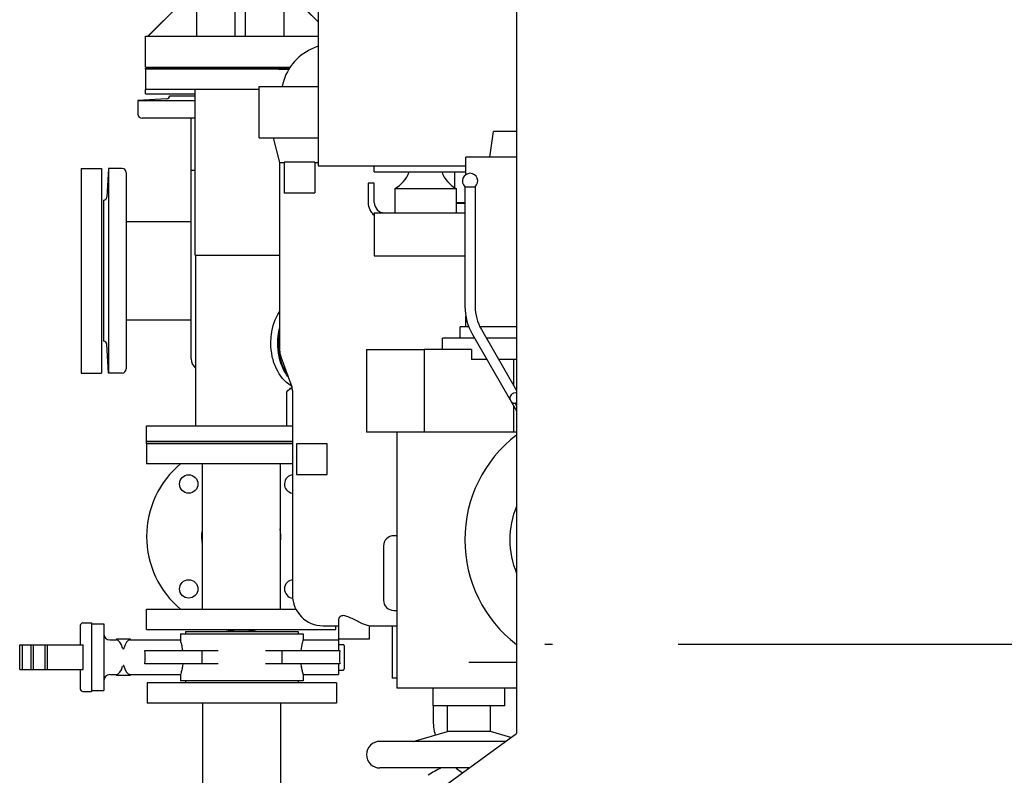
# Model space of a CAD drawing. Header units: millimetres. Extents: x 0 to 1189, y 0 to 841.
# Tile 60 of 135: x 150 to 188, y 475 to 504. Entities that reach past the tile are written whole.
import ezdxf

# ---------------------------------------------------------------- set-up
doc = ezdxf.new("R2010")
doc.units = ezdxf.units.MM
doc.header["$LTSCALE"] = 65.395
doc.linetypes.add('CENTER', pattern=[0.6, 0.375, -0.075, 0.075, -0.075])
for name, color, linetype in [('0006_725700_27_SIMPLE1_X_PBL1627', 7, 'CONTINUOUS'), ('1007_885011_97_PBL1647', 7, 'CONTINUOUS'), ('1007_885011_97_PBL1716', 7, 'CONTINUOUS'), ('25007_040000_TLKGS_KS_V_ABL1671', 7, 'CONTINUOUS'), ('25007_041000_TLKGS_KS_V_ABL1672', 7, 'CONTINUOUS'), ('25007_060000_TLKGS_KGS_V_ABL1624', 7, 'CONTINUOUS'), ('25007_061000_TLKGS_KGS_V_ABL1660', 7, 'CONTINUOUS'), ('25007_062000_TLKGS_KGS_TL_V_ABL1625', 7, 'CONTINUOUS'), ('25007_153200_33_ABL1646', 7, 'CONTINUOUS'), ('25007_153200_33_T3_PBL2922', 7, 'CONTINUOUS'), ('25007_153200_33_T4_PBL1651', 7, 'CONTINUOUS'), ('25007_153202_26_ABL1633', 7, 'CONTINUOUS'), ('25007_153202_26_T1_PBL1655', 7, 'CONTINUOUS'), ('25007_153202_27_ABL1642', 7, 'CONTINUOUS'), ('25007_153202_48_ABL2870', 7, 'CONTINUOUS'), ('25007_733000_05_SIMPLE1_A_ABL1673', 7, 'CONTINUOUS'), ('25007_733000_05_SIMPLE1_T1_A_PBL1674', 7, 'CONTINUOUS'), ('25007_765000_05_SIMPLE1_T1_X_PBL1662', 7, 'CONTINUOUS'), ('25007_765000_05_SIMPLE1_X_ABL1661', 7, 'CONTINUOUS'), ('25007_833000_15_SIMPLE1_D_ABL1638', 7, 'CONTINUOUS'), ('25007_833000_15_SIMPLE1_T5_D_PBL1641', 7, 'CONTINUOUS'), ('25007_833000_15_SIMPLE1_T6_D_PBL1683', 7, 'CONTINUOUS'), ('25007_833000_15_SIMPLE1_T7_D_PBL1719', 7, 'CONTINUOUS'), ('25007_833000_15_SIMPLE1_T8_D_PBL1679', 7, 'CONTINUOUS'), ('25007_833000_15_SIMPLE1_T9_D_PBL1639', 7, 'CONTINUOUS'), ('25007_833200_01_SIMPLE1_T1_X_PBL1629', 7, 'CONTINUOUS'), ('25007_833200_01_SIMPLE1_T3_X_PBL1640', 7, 'CONTINUOUS'), ('25007_833200_01_SIMPLE1_X_ABL1626', 7, 'CONTINUOUS'), ('25007_884500_28_SIMPLE1_T1_X_PBL1680', 7, 'CONTINUOUS'), ('25007_884500_28_SIMPLE1_T3_X_PBL1677', 7, 'CONTINUOUS'), ('25007_884500_28_SIMPLE1_X_ABL1676', 7, 'CONTINUOUS'), ('25097_000000_IMO-2_SKL_PBL1690', 7, 'CONTINUOUS'), ('25097_000000_TLKGS_MARKETING_ABL1590', 7, 'CONTINUOUS'), ('6M25C_GENSET_GENERATOR_ABL1612', 7, 'CONTINUOUS'), ('6M25C_GENSET_GENERATOR_T1_PBL1613', 7, 'CONTINUOUS'), ('9M25C_GENSET_KPL_VERROHRUNG_ABL1595', 7, 'CONTINUOUS'), ('ARI_ZESA_DN80_PN16_EPDM_PBL1628', 7, 'CONTINUOUS'), ('B-04-30X25-76X1_5-N6000_PBL1649', 7, 'CONTINUOUS'), ('BOGEN-S-3D-45-88_9X3_2_PBL2923', 7, 'CONTINUOUS'), ('E1514-FF-DN65-PN16X2_PBL1645', 7, 'CONTINUOUS'), ('E1514-IBC_DN65PN40X2_PBL2869', 7, 'CONTINUOUS'), ('EN1092-1-01A-DN65_PN16-77_5_PBL1634', 7, 'CONTINUOUS'), ('EN1092-1-01A-DN65_PN16-77_5_PBL1643', 7, 'CONTINUOUS'), ('EN1092-1-01A-DN65_PN16-77_5_PBL1644', 7, 'CONTINUOUS'), ('EN1092-1-01A-DN65_PN16-77_5_PBL1648', 7, 'CONTINUOUS'), ('EN1092-1-01A-DN65_PN16-77_5_PBL2868', 7, 'CONTINUOUS'), ('EN1092-1-01A-DN65_PN16-77_5_PBL2871', 7, 'CONTINUOUS'), ('N4011-C1-90X61_PBL2867', 7, 'CONTINUOUS'), ('rechts_6_VBL1589', 7, 'CONTINUOUS'), ('T-STUECK-S-76_1X2_9-60_3X2_9_PBL1654', 7, 'CONTINUOUS'), ('T-STUECK-S-76_1X2_9-76_1X2_9_PBL1653', 7, 'CONTINUOUS'), ('T-STUECK-S-88_9X3_2-88_9X3_2_PBL1652', 7, 'CONTINUOUS')]:
    doc.layers.add(name, color=color, linetype=linetype)

# ---------------------------------------------------------------- blocks, each defined once
blk = doc.blocks.new('0006_725700_27_SIMPLE1_X_PBL1627', base_point=(154.913, 496.038))
at = {"layer": '0006_725700_27_SIMPLE1_X_PBL1627', "color": 7, "linetype": 'Continuous'}
for p, q in [((155.486, 501.332), (154.36, 501.273)), ((154.36, 501.273), (154.36, 500.738)), ((154.36, 501.273), (156.597, 501.273)), ((155.6, 501.456), (156.597, 501.456)), ((156.44, 501.456), (156.44, 501.458)), ((156.44, 501.458), (156.597, 501.458)), ((156.597, 500.578), (154.52, 500.578)), ((156.44, 491.178), (156.44, 500.578)), ((153.205, 498.618), (153.146, 497.492)), ((153.205, 498.618), (153.205, 490.618)), ((153.74, 498.618), (153.205, 498.618)), ((156.597, 498.538), (156.44, 498.538)), ((153.9, 498.458), (153.9, 490.778)), ((153.02, 497.379), (153.02, 491.858)), ((153.9, 496.538), (156.44, 496.538)), ((153.9, 492.698), (156.44, 492.698)), ((153.205, 490.618), (153.146, 491.745)), ((153.74, 490.618), (153.205, 490.618))]:
    blk.add_line(p, q, dxfattribs=at)
for centre, radius, start, end in [((155.48, 501.452), 0.12, 272.9998, 1.9429), ((154.52, 500.738), 0.16, 180, 270), ((153.74, 498.458), 0.16, 0, 90), ((153.026, 497.498), 0.12, 267.0746, 357), ((153.026, 491.738), 0.12, 3, 92.9254), ((156.92, 491.178), 0.48, 180, 230.6958), ((153.74, 490.778), 0.16, 270, 360)]:
    blk.add_arc(centre, radius, start, end, dxfattribs=at)
blk = doc.blocks.new('25007_833200_01_SIMPLE1_T1_X_PBL1629', base_point=(152.54, 494.6184))
at = {"layer": '25007_833200_01_SIMPLE1_T1_X_PBL1629', "color": 7, "linetype": 'Continuous'}
for p, q in [((152.14, 498.6184), (152.14, 490.6184)), ((152.14, 498.6184), (152.94, 498.6184)), ((152.94, 498.6184), (152.94, 490.6184)), ((152.14, 490.6184), (152.94, 490.6184))]:
    blk.add_line(p, q, dxfattribs=at)
blk = doc.blocks.new('25007_833200_01_SIMPLE1_T3_X_PBL1640', base_point=(157.476, 502.036))
at = {"layer": '25007_833200_01_SIMPLE1_T3_X_PBL1640', "color": 7, "linetype": 'Continuous'}
for p, q in [((154.66, 502.5), (154.66, 502.536)), ((154.66, 502.536), (160.291, 502.536)), ((154.66, 501.536), (154.66, 501.7)), ((154.66, 501.536), (156.597, 501.536))]:
    blk.add_line(p, q, dxfattribs=at)
blk = doc.blocks.new('25007_833200_01_SIMPLE1_X_ABL1626', base_point=(156.216, 496.577))
at = {"layer": '0006_725700_27_SIMPLE1_X_PBL1627'}
blk.add_blockref('0006_725700_27_SIMPLE1_X_PBL1627', (154.913, 496.038), dxfattribs=at)
at = {"layer": '25007_833200_01_SIMPLE1_T1_X_PBL1629'}
blk.add_blockref('25007_833200_01_SIMPLE1_T1_X_PBL1629', (152.54, 494.618), dxfattribs=at)
at = {"layer": '25007_833200_01_SIMPLE1_T3_X_PBL1640'}
blk.add_blockref('25007_833200_01_SIMPLE1_T3_X_PBL1640', (157.476, 502.036), dxfattribs=at)
blk = doc.blocks.new('25007_833000_15_SIMPLE1_T9_D_PBL1639', base_point=(157.379, 502.1))
at = {"layer": '25007_833000_15_SIMPLE1_T9_D_PBL1639', "color": 7, "linetype": 'Continuous'}
for p, q in [((154.66, 502.5), (154.66, 501.7)), ((160.098, 502.5), (154.66, 502.5)), ((159.1, 501.7), (154.66, 501.7))]:
    blk.add_line(p, q, dxfattribs=at)
blk = doc.blocks.new('25007_833000_15_SIMPLE1_T5_D_PBL1641', base_point=(159.31, 512.676))
at = {"layer": '25007_833000_15_SIMPLE1_T5_D_PBL1641', "color": 7, "linetype": 'Continuous'}
for p, q in [((163.96, 522.2), (163.96, 522.772)), ((162.76, 522.2), (162.76, 522.226)), ((162.76, 519.16), (162.12, 519.8)), ((162.76, 518.86), (162.76, 519.8)), ((163.96, 518.86), (163.96, 519.8)), ((156.64, 519.336), (156.64, 514.989)), ((163.96, 519.462), (162.76, 519.462)), ((163.96, 518.86), (162.76, 518.86)), ((160.08, 517.7), (160.08, 505.66)), ((156.64, 514.989), (156.64, 509.62)), ((155.76, 509.62), (155.76, 508.34)), ((156.64, 509.62), (155.76, 509.62)), ((156.64, 508.34), (155.76, 508.34)), ((156.64, 508.34), (156.64, 506.82)), ((155.76, 506.82), (155.76, 505.54)), ((156.64, 506.82), (155.76, 506.82)), ((156, 505.54), (155.76, 505.54)), ((156, 505.02), (156, 505.572)), ((156.652, 505.572), (156, 505.572)), ((156.652, 505.572), (156.652, 503.78)), ((158.16, 503.78), (158.16, 505.672)), ((158.56, 503.78), (158.56, 505.672)), ((160.068, 505.672), (160.068, 503.78)), ((160.068, 505.672), (161.4, 504.34)), ((154.76, 503.78), (156, 505.02)), ((154.66, 502.58), (154.66, 503.78)), ((154.66, 503.78), (161.4, 503.78)), ((154.66, 502.58), (160.318, 502.58))]:
    blk.add_line(p, q, dxfattribs=at)
blk.add_ellipse((158.36, 507.373), major_axis=(1.72, 0), ratio=0.996169, start_param=-1.687339, end_param=-1.454254, dxfattribs=at)
for points, knots in [([(157.418, 521.664), (157.171, 521.329), (156.777, 520.583), (156.64, 519.749), (156.64, 519.336)], [0, 0, 0, 0, 0.501656, 1, 1, 1, 1]), ([(156.764, 508.98), (156.764, 509.132), (156.731, 509.351), (156.663, 509.559), (156.64, 509.62)], [0, 0, 0, 0, 0.698565, 1, 1, 1, 1]), ([(156.64, 508.34), (156.663, 508.401), (156.731, 508.609), (156.764, 508.828), (156.764, 508.98)], [0, 0, 0, 0, 0.301435, 1, 1, 1, 1]), ([(156.764, 506.18), (156.764, 506.332), (156.731, 506.551), (156.663, 506.759), (156.64, 506.82)], [0, 0, 0, 0, 0.698565, 1, 1, 1, 1]), ([(156.652, 505.572), (156.662, 505.602), (156.728, 505.798), (156.764, 506.006), (156.764, 506.18)], [0, 0, 0, 0, 0.155107, 1, 1, 1, 1])]:
    blk.add_open_spline(points, degree=3, knots=knots, dxfattribs=at)
blk = doc.blocks.new('25007_833000_15_SIMPLE1_T8_D_PBL1679', base_point=(159.356, 510.42))
at = {"layer": '25007_833000_15_SIMPLE1_T8_D_PBL1679', "color": 7, "linetype": 'Continuous'}
for p, q in [((161.66, 515.868), (162.76, 516.968)), ((162.76, 514.72), (162.76, 517.06)), ((163.602, 517.06), (162.76, 517.06)), ((163.436, 516.458), (162.76, 516.458)), ((163.96, 516.458), (163.733, 516.458)), ((163.96, 514.96), (163.96, 516.558)), ((161.672, 515.88), (161.16, 515.88)), ((161.66, 515.868), (162.76, 515.868)), ((161.4, 512.44), (161.16, 512.44)), ((160.08, 505.668), (161.4, 504.348)), ((154.752, 503.78), (156, 505.02))]:
    blk.add_line(p, q, dxfattribs=at)
blk.add_arc((161.158, 510.194), 5.686, 89.9759, 100.9391, dxfattribs=at)
blk.add_open_spline([(161.16, 512.44), (160.918, 512.44), (160.581, 512.39), (160.23, 512.229), (160.114, 512.145), (160.077, 512.108)], degree=3, knots=[0, 0, 0, 0, 0.629965, 0.863321, 1, 1, 1, 1], dxfattribs=at)
blk = doc.blocks.new('25007_833000_15_SIMPLE1_T6_D_PBL1683', base_point=(160.553, 521.347))
at = {"layer": '25007_833000_15_SIMPLE1_T6_D_PBL1683', "color": 7, "linetype": 'Continuous'}
for p, q in [((164.04, 523.74), (164.04, 523.117)), ((163.372, 522.328), (162.607, 522.2)), ((159.8, 521.73), (158.971, 521.591)), ((162.76, 518.953), (161.919, 519.8))]:
    blk.add_line(p, q, dxfattribs=at)
for centre, radius, start, end in [((163.24, 523.117), 0.8, 279.5104, 360), ((159.452, 523.352), 2.861, 213.4638, 221.0387)]:
    blk.add_arc(centre, radius, start, end, dxfattribs=at)
blk = doc.blocks.new('25007_833000_15_SIMPLE1_T7_D_PBL1719', base_point=(160.297, 525.38))
at = {"layer": '25007_833000_15_SIMPLE1_T7_D_PBL1719', "color": 7, "linetype": 'Continuous'}
for p, q in [((158.36, 526.74), (158.989, 526.74)), ((158.36, 523.74), (159.8, 523.74)), ((160.4, 523.74), (164.185, 523.74))]:
    blk.add_line(p, q, dxfattribs=at)
for radius, start, end in [(3.7, 121.8151, 292.468), (1.5, 90, 270), (3.7, 303.9184, 334.7607)]:
    blk.add_arc((158.36, 525.24), radius, start, end, dxfattribs=at)
blk = doc.blocks.new('25007_833000_15_SIMPLE1_D_ABL1638', base_point=(159.423, 515.32))
at = {"layer": '25007_833000_15_SIMPLE1_T5_D_PBL1641'}
blk.add_blockref('25007_833000_15_SIMPLE1_T5_D_PBL1641', (159.31, 512.676), dxfattribs=at)
at = {"layer": '25007_833000_15_SIMPLE1_T6_D_PBL1683'}
blk.add_blockref('25007_833000_15_SIMPLE1_T6_D_PBL1683', (160.553, 521.347), dxfattribs=at)
at = {"layer": '25007_833000_15_SIMPLE1_T7_D_PBL1719'}
blk.add_blockref('25007_833000_15_SIMPLE1_T7_D_PBL1719', (160.297, 525.38), dxfattribs=at)
at = {"layer": '25007_833000_15_SIMPLE1_T8_D_PBL1679'}
blk.add_blockref('25007_833000_15_SIMPLE1_T8_D_PBL1679', (159.356, 510.42), dxfattribs=at)
at = {"layer": '25007_833000_15_SIMPLE1_T9_D_PBL1639'}
blk.add_blockref('25007_833000_15_SIMPLE1_T9_D_PBL1639', (157.379, 502.1), dxfattribs=at)
blk = doc.blocks.new('25007_062000_TLKGS_KGS_TL_V_ABL1625', base_point=(180.12, 531.009))
at = {"layer": '25007_833000_15_SIMPLE1_D_ABL1638'}
blk.add_blockref('25007_833000_15_SIMPLE1_D_ABL1638', (159.423, 515.32), dxfattribs=at)
at = {"layer": '25007_833200_01_SIMPLE1_X_ABL1626'}
blk.add_blockref('25007_833200_01_SIMPLE1_X_ABL1626', (156.216, 496.577), dxfattribs=at)
blk = doc.blocks.new('25007_765000_05_SIMPLE1_T1_X_PBL1662', base_point=(163.122, 489.194))
at = {"layer": '25007_765000_05_SIMPLE1_T1_X_PBL1662', "color": 7, "linetype": 'Continuous'}
for p, q in [((159.1, 499.816), (159.1, 501.816)), ((159.1, 501.816), (161.4, 501.816)), ((159.1, 499.816), (161.4, 499.816)), ((159.64, 499.816), (159.9, 498.846)), ((159.9, 498.846), (159.9, 491.518)), ((159.9, 498.846), (160.08, 498.846)), ((160.08, 498.856), (160.08, 497.656)), ((161.273, 498.856), (160.08, 498.856)), ((161.277, 498.846), (161.273, 498.856)), ((161.277, 498.846), (161.277, 497.656)), ((161.277, 498.846), (161.4, 498.846)), ((166.74, 498.48), (166.74, 497.864)), ((160.08, 497.656), (161.277, 497.656)), ((166.8, 497.287), (167.144, 497.287)), ((166.8, 497.256), (167.144, 497.256)), ((159.948, 491.245), (160.371, 490.08)), ((160.4, 489.916), (160.4, 481.936)), ((160.56, 487.856), (160.56, 486.656)), ((161.76, 487.856), (160.56, 487.856)), ((161.76, 486.656), (161.76, 487.856)), ((160.56, 486.656), (161.76, 486.656)), ((164.5, 484.256), (164.36, 484.256)), ((163.96, 483.856), (163.96, 481.736)), ((164.36, 481.336), (164.5, 481.336)), ((162.2, 480.985), (162.2, 480.216)), ((161.6, 480.736), (162.2, 480.736)), ((163.385, 480.736), (164.5, 480.736)), ((163.4, 480.736), (163.4, 480.216)), ((164.3, 480.736), (164.3, 478.696)), ((163.4, 480.216), (162.2, 480.216)), ((164.5, 478.696), (164.3, 478.696)), ((165.9, 477.604), (165.9, 477.096))]:
    blk.add_line(p, q, dxfattribs=at)
for centre, radius, start, end in [((161.986, 501.447), 2.02, 114.0262, 169.4728), ((166.994, 490.213), 14.32, 113.0076, 114.0262), ((160.7, 491.518), 0.8, 180, 199.9645), ((159.92, 489.916), 0.48, 0, 19.9645), ((164.36, 483.856), 0.4, 90, 180), ((161.6, 481.936), 1.2, 180, 270), ((164.36, 481.736), 0.4, 180, 270), ((168.4, 477.096), 2.5, 180, 194.5785), ((168.4, 477.096), 2.5, 230.11, 237.2114)]:
    blk.add_arc(centre, radius, start, end, dxfattribs=at)
blk.add_open_spline([(163.385, 480.736), (163.353, 480.736), (163.267, 480.764), (163.12, 480.823), (162.936, 480.915), (162.739, 481.017), (162.547, 481.104), (162.372, 481.149), (162.23, 481.099), (162.2, 481.019), (162.2, 480.985)], degree=3, knots=[0, 0, 0, 0, 0.070924, 0.197649, 0.357301, 0.528822, 0.694395, 0.83035, 0.923916, 1, 1, 1, 1], dxfattribs=at)
blk = doc.blocks.new('25007_765000_05_SIMPLE1_X_ABL1661', base_point=(163.122, 489.194))
at = {"layer": '25007_765000_05_SIMPLE1_T1_X_PBL1662'}
blk.add_blockref('25007_765000_05_SIMPLE1_T1_X_PBL1662', (163.122, 489.194), dxfattribs=at)
blk = doc.blocks.new('25007_061000_TLKGS_KGS_V_ABL1660', base_point=(163.122, 489.194))
at = {"layer": '25007_765000_05_SIMPLE1_X_ABL1661'}
blk.add_blockref('25007_765000_05_SIMPLE1_X_ABL1661', (163.122, 489.194), dxfattribs=at)
blk = doc.blocks.new('25007_060000_TLKGS_KGS_V_ABL1624', base_point=(180.12, 531.009))
at = {"layer": '25007_061000_TLKGS_KGS_V_ABL1660'}
blk.add_blockref('25007_061000_TLKGS_KGS_V_ABL1660', (163.122, 489.194), dxfattribs=at)
at = {"layer": '25007_062000_TLKGS_KGS_TL_V_ABL1625'}
blk.add_blockref('25007_062000_TLKGS_KGS_TL_V_ABL1625', (180.12, 531.009), dxfattribs=at)
blk = doc.blocks.new('25007_733000_05_SIMPLE1_T1_A_PBL1674', base_point=(167.8, 487.62))
at = {"layer": '25007_733000_05_SIMPLE1_T1_A_PBL1674', "color": 7, "linetype": 'Continuous'}
for p, q in [((168.121, 499.06), (168.262, 500.06)), ((169.16, 500.06), (168.262, 500.06)), ((167.182, 498.374), (167.182, 499.06)), ((169.16, 499.06), (167.182, 499.06)), ((167.144, 497.9), (167.144, 493.22)), ((167.144, 497.9), (167.544, 497.9)), ((167.544, 497.9), (167.544, 493.22)), ((167.182, 492.42), (167.182, 492.844)), ((166.962, 491.98), (166.962, 492.42)), ((167.301, 492.42), (166.962, 492.42)), ((169.16, 492.42), (167.738, 492.42)), ((166.262, 491.54), (166.262, 491.98)), ((167.52, 491.98), (166.262, 491.98)), ((167.439, 492.12), (169.16, 489.139)), ((167.785, 492.32), (169.16, 489.939)), ((169.16, 491.98), (167.981, 491.98)), ((163.3, 491.54), (163.3, 488.3)), ((163.3, 491.54), (165.556, 491.54)), ((165.556, 491.54), (165.556, 488.3)), ((167.405, 491.54), (165.556, 491.54)), ((167.405, 491.54), (167.405, 491.14)), ((168.005, 491.14), (167.405, 491.14)), ((169.16, 491.14), (168.466, 491.14)), ((169.044, 491.14), (169.044, 490.14)), ((169.044, 489.34), (169.044, 488.3)), ((169.103, 489.437), (169.16, 489.469)), ((169.16, 489.339), (169.103, 489.437)), ((169.044, 488.3), (163.3, 488.3)), ((164.5, 478.3), (164.5, 488.3)), ((169.16, 488.3), (169.044, 488.3)), ((169.16, 479.3), (167.3, 479.3)), ((169.16, 478.3), (164.5, 478.3)), ((165.9, 477.604), (165.9, 478.3)), ((168.7, 477.604), (168.7, 478.3)), ((168.7, 477.604), (165.9, 477.604)), ((166.46, 476.604), (166.46, 477.604)), ((168.14, 476.604), (168.14, 477.604)), ((165.121, 476.22), (166.46, 476.604)), ((168.14, 476.604), (166.46, 476.604)), ((168.944, 476.373), (168.14, 476.604)), ((168.733, 476.22), (163.82, 476.22)), ((167.302, 475.18), (163.82, 475.18))]:
    blk.add_line(p, q, dxfattribs=at)
for centre, radius, start, end in [((167.344, 498.124), 0.3, 311.8103, 228.1897), ((169.344, 493.22), 2.2, 180, 210), ((169.344, 493.22), 1.8, 180, 210), ((169.103, 489.637), 0.2, 73.4953, 270), ((172.3, 484.1), 5.16, 127.5145, 232.4855), ((172.3, 484.1), 3.4, 157.2653, 202.7347), ((163.82, 475.7), 0.52, 90, 270)]:
    blk.add_arc(centre, radius, start, end, dxfattribs=at)
blk = doc.blocks.new('25007_733000_05_SIMPLE1_A_ABL1673', base_point=(194.65, 480.83))
at = {"layer": '25007_733000_05_SIMPLE1_T1_A_PBL1674'}
blk.add_blockref('25007_733000_05_SIMPLE1_T1_A_PBL1674', (167.8, 487.62), dxfattribs=at)
blk = doc.blocks.new('25007_884500_28_SIMPLE1_T3_X_PBL1677', base_point=(165.28, 506.72))
at = {"layer": '25007_884500_28_SIMPLE1_T3_X_PBL1677', "color": 7, "linetype": 'Continuous'}
for p, q in [((161.4, 514.72), (161.4, 498.72)), ((169.16, 514.72), (161.4, 514.72)), ((161.4, 498.72), (167.182, 498.72))]:
    blk.add_line(p, q, dxfattribs=at)
blk = doc.blocks.new('25007_884500_28_SIMPLE1_T1_X_PBL1680', base_point=(165.366, 497.04))
at = {"layer": '25007_884500_28_SIMPLE1_T1_X_PBL1680', "color": 7, "linetype": 'Continuous'}
for p, q in [((163.6, 498.48), (163.6, 498.72)), ((163.6, 498.48), (167.182, 498.48)), ((163.36, 498.04), (163.36, 497.28)), ((163.6, 498.04), (163.36, 498.04)), ((163.6, 497.28), (163.6, 498.04)), ((164.4, 497.825), (164.4, 496.88)), ((164.4, 497.825), (166.8, 497.825)), ((166.8, 497.825), (166.8, 496.88)), ((163.6, 496.88), (163.6, 495.2)), ((163.6, 496.88), (167.144, 496.88)), ((163.6, 495.2), (167.144, 495.2))]:
    blk.add_line(p, q, dxfattribs=at)
for centre, radius, start, end in [((163.829, 498.88), 1.2, 298.4343, 340.5301), ((167.371, 498.88), 1.2, 199.4699, 241.5657), ((164, 497.28), 0.64, 180, 231.095), ((164, 497.28), 0.4, 180, 270)]:
    blk.add_arc(centre, radius, start, end, dxfattribs=at)
blk = doc.blocks.new('25007_884500_28_SIMPLE1_X_ABL1676', base_point=(193.7, 489.917))
at = {"layer": '25007_884500_28_SIMPLE1_T1_X_PBL1680'}
blk.add_blockref('25007_884500_28_SIMPLE1_T1_X_PBL1680', (165.366, 497.04), dxfattribs=at)
at = {"layer": '25007_884500_28_SIMPLE1_T3_X_PBL1677'}
blk.add_blockref('25007_884500_28_SIMPLE1_T3_X_PBL1677', (165.28, 506.72), dxfattribs=at)
blk = doc.blocks.new('25007_041000_TLKGS_KS_V_ABL1672', base_point=(193.7, 489.917))
at = {"layer": '25007_733000_05_SIMPLE1_A_ABL1673'}
blk.add_blockref('25007_733000_05_SIMPLE1_A_ABL1673', (194.65, 480.83), dxfattribs=at)
at = {"layer": '25007_884500_28_SIMPLE1_X_ABL1676'}
blk.add_blockref('25007_884500_28_SIMPLE1_X_ABL1676', (193.7, 489.917), dxfattribs=at)
blk = doc.blocks.new('25007_040000_TLKGS_KS_V_ABL1671', base_point=(193.7, 489.917))
at = {"layer": '25007_041000_TLKGS_KS_V_ABL1672'}
blk.add_blockref('25007_041000_TLKGS_KS_V_ABL1672', (193.7, 489.917), dxfattribs=at)
blk = doc.blocks.new('25097_000000_TLKGS_MARKETING_ABL1590', base_point=(187.48, 519.393))
at = {"layer": '25007_040000_TLKGS_KS_V_ABL1671'}
blk.add_blockref('25007_040000_TLKGS_KS_V_ABL1671', (193.7, 489.917), dxfattribs=at)
at = {"layer": '25007_060000_TLKGS_KGS_V_ABL1624'}
blk.add_blockref('25007_060000_TLKGS_KGS_V_ABL1624', (180.12, 531.009), dxfattribs=at)
blk = doc.blocks.new('ARI_ZESA_DN80_PN16_EPDM_PBL1628', base_point=(156.081, 479.508))
at = {"layer": 'ARI_ZESA_DN80_PN16_EPDM_PBL1628', "color": 7, "linetype": 'Continuous'}
for p, q in [((152.205, 480.848), (152.545, 480.848)), ((152.545, 480.848), (152.545, 478.168)), ((152.545, 480.808), (153.025, 480.808)), ((153.025, 480.808), (153.025, 478.208)), ((152.105, 480.748), (152.105, 479.988)), ((156.025, 480.428), (156.025, 480.188)), ((156.025, 480.428), (160.825, 480.428)), ((156.225, 480.508), (156.225, 480.428)), ((156.225, 480.508), (160.625, 480.508)), ((160.625, 480.508), (160.625, 480.428)), ((160.825, 480.428), (160.825, 480.188)), ((153.265, 480.188), (153.518, 480.188)), ((153.518, 480.228), (153.518, 480.188)), ((153.518, 480.228), (154.052, 480.228)), ((153.52, 480.188), (153.518, 480.188)), ((154.052, 480.188), (154.05, 480.188)), ((154.052, 480.228), (154.052, 480.188)), ((154.052, 480.188), (156.025, 480.188)), ((160.825, 480.188), (162.205, 480.188)), ((162.205, 480.188), (162.205, 479.768)), ((162.205, 480.008), (162.385, 480.008)), ((149.737, 479.028), (149.737, 479.988)), ((149.737, 479.988), (152.225, 479.988)), ((149.837, 479.988), (149.837, 479.028)), ((150.185, 479.028), (150.185, 479.988)), ((150.26, 479.988), (150.26, 479.028)), ((150.717, 479.988), (150.717, 479.028)), ((150.817, 479.988), (150.817, 479.028)), ((152.225, 479.028), (152.225, 479.988)), ((154.633, 479.768), (157.501, 479.768)), ((156.87, 479.248), (156.87, 479.768)), ((159.349, 479.768), (162.253, 479.768)), ((159.98, 479.768), (159.98, 479.248)), ((162.425, 479.968), (162.425, 479.048)), ((157.501, 479.248), (154.633, 479.248)), ((162.253, 479.248), (159.349, 479.248)), ((162.205, 479.248), (162.205, 478.828)), ((149.737, 479.028), (152.225, 479.028)), ((152.105, 479.028), (152.105, 478.268)), ((162.205, 479.008), (162.385, 479.008)), ((153.265, 478.828), (153.518, 478.828)), ((153.518, 478.828), (153.518, 478.788)), ((153.52, 478.828), (153.518, 478.828)), ((154.052, 478.788), (153.518, 478.788)), ((154.052, 478.828), (154.05, 478.828)), ((154.052, 478.828), (154.052, 478.788)), ((154.052, 478.828), (156.025, 478.828)), ((156.025, 478.828), (156.025, 478.588)), ((160.825, 478.588), (156.025, 478.588)), ((156.225, 478.588), (156.225, 478.508)), ((160.625, 478.588), (160.625, 478.508)), ((160.825, 478.828), (160.825, 478.588)), ((160.825, 478.828), (162.205, 478.828)), ((152.205, 478.168), (152.545, 478.168)), ((152.545, 478.208), (153.025, 478.208))]:
    blk.add_line(p, q, dxfattribs=at)
for centre, radius, start, end in [((152.205, 480.748), 0.1, 90, 180), ((153.265, 480.428), 0.24, 180, 270), ((162.385, 479.968), 0.04, 0, 90), ((162.385, 479.048), 0.04, 270, 360), ((153.265, 478.588), 0.24, 90, 180), ((152.205, 478.268), 0.1, 180, 270)]:
    blk.add_arc(centre, radius, start, end, dxfattribs=at)
for centre, major_axis, ratio, start_param, end_param in [((153.515, 479.508), (0, 0.68), 0.414214, -1.021908, -0.018144), ((154.055, 479.508), (0, 0.68), 0.414214, 0.01801, 1.021908), ((154.522, 479.508), (0, 0.68), 0.176142, -1.963138, -1.178455), ((162.328, 479.508), (0, 0.5), 0.176142, 1.023945, 2.117647), ((153.515, 479.508), (0, 0.68), 0.414214, -3.123449, -2.119684), ((154.055, 479.508), (0, 0.68), 0.414214, -4.163501, -3.159602)]:
    blk.add_ellipse(centre, major_axis=major_axis, ratio=ratio, start_param=start_param, end_param=end_param, dxfattribs=at)
for points, knots in [([(156.109, 479.768), (156.102, 479.825), (156.086, 479.927), (156.062, 480.059), (156.034, 480.138), (156.031, 480.18), (156.025, 480.188)], [0, 0, 0, 0, 0.403187, 0.722086, 0.928338, 1, 1, 1, 1]), ([(160.741, 479.768), (160.753, 479.871), (160.78, 480.041), (160.809, 480.113), (160.824, 480.198), (160.825, 480.188)], [0, 0, 0, 0, 0.721922, 0.928397, 1, 1, 1, 1]), ([(153.815, 479.863), (153.811, 479.849), (153.803, 479.831), (153.77, 479.826), (153.78, 479.847), (153.783, 479.856)], [0, 0, 0, 0, 0.519448, 0.652566, 1, 1, 1, 1]), ([(156.109, 479.248), (156.097, 479.146), (156.07, 478.975), (156.041, 478.904), (156.026, 478.818), (156.025, 478.828)], [0, 0, 0, 0, 0.721919, 0.928397, 1, 1, 1, 1]), ([(160.825, 478.828), (160.826, 478.838), (160.807, 478.876), (160.793, 478.959), (160.762, 479.089), (160.748, 479.191), (160.741, 479.248)], [0, 0, 0, 0, 0.07171, 0.277914, 0.596669, 1, 1, 1, 1]), ([(153.815, 479.153), (153.811, 479.167), (153.804, 479.186), (153.771, 479.191), (153.781, 479.169), (153.784, 479.16)], [0, 0, 0, 0, 0.517955, 0.64643, 1, 1, 1, 1])]:
    blk.add_open_spline(points, degree=3, knots=knots, dxfattribs=at)
blk = doc.blocks.new('EN1092-1-01A-DN65_PN16-77_5_PBL1634', base_point=(157.262, 460.632))
at = {"layer": 'EN1092-1-01A-DN65_PN16-77_5_PBL1634', "color": 7, "linetype": 'Continuous'}
for p, q in [((154.725, 461.032), (159.798, 461.032)), ((154.725, 460.232), (154.725, 461.032)), ((154.725, 460.232), (159.798, 460.232))]:
    blk.add_line(p, q, dxfattribs=at)
blk = doc.blocks.new('EN1092-1-01A-DN65_PN16-77_5_PBL1648', base_point=(158.425, 478.108))
at = {"layer": 'EN1092-1-01A-DN65_PN16-77_5_PBL1648', "color": 7, "linetype": 'Continuous'}
for p, q in [((154.725, 478.508), (154.725, 477.708)), ((162.125, 478.508), (154.725, 478.508)), ((162.125, 478.508), (162.125, 477.708)), ((162.125, 477.708), (154.725, 477.708))]:
    blk.add_line(p, q, dxfattribs=at)
blk = doc.blocks.new('B-04-30X25-76X1_5-N6000_PBL1649', base_point=(156.465, 470.232))
at = {"layer": 'B-04-30X25-76X1_5-N6000_PBL1649', "color": 7, "linetype": 'Continuous'}
for p, q in [((155.965, 469.632), (155.965, 470.832)), ((156.903, 470.832), (155.965, 470.832)), ((156.965, 469.806), (156.965, 470.658)), ((156.903, 469.632), (155.965, 469.632))]:
    blk.add_line(p, q, dxfattribs=at)
blk = doc.blocks.new('T-STUECK-S-76_1X2_9-60_3X2_9_PBL1654', base_point=(158.351, 463.972))
at = {"layer": 'T-STUECK-S-76_1X2_9-60_3X2_9_PBL1654', "color": 7, "linetype": 'Continuous'}
for p, q in [((156.903, 466.912), (156.903, 465.595)), ((159.798, 466.912), (156.903, 466.912)), ((156.903, 465.248), (156.903, 465.042)), ((156.903, 462.703), (156.903, 462.496)), ((156.903, 462.149), (156.903, 461.032))]:
    blk.add_line(p, q, dxfattribs=at)
blk = doc.blocks.new('25007_153202_26_T1_PBL1655', base_point=(158.425, 472.31))
at = {"layer": '25007_153202_26_T1_PBL1655', "color": 7, "linetype": 'Continuous'}
for p, q in [((156.903, 474.291), (156.903, 477.708)), ((159.947, 474.291), (159.947, 477.708)), ((156.903, 470.832), (156.903, 473.491)), ((159.947, 470.349), (159.947, 473.491)), ((156.903, 466.912), (156.903, 469.632)), ((156.903, 466.912), (159.798, 466.912))]:
    blk.add_line(p, q, dxfattribs=at)
blk = doc.blocks.new('N4011-C1-90X61_PBL2867', base_point=(158.425, 463.872))
at = {"layer": 'N4011-C1-90X61_PBL2867', "color": 7, "linetype": 'Continuous'}
for centre in [(157.152, 465.145), (157.152, 462.599)]:
    blk.add_circle(centre, 0.27, dxfattribs=at)
for centre in [(159.698, 465.145), (159.698, 462.599)]:
    blk.add_arc(centre, 0.27, 68.1915, 291.8085, dxfattribs=at)
blk = doc.blocks.new('25007_153202_26_ABL1633', base_point=(158.425, 469.37))
at = {"layer": '25007_153202_26_T1_PBL1655'}
blk.add_blockref('25007_153202_26_T1_PBL1655', (158.425, 472.31), dxfattribs=at)
at = {"layer": 'B-04-30X25-76X1_5-N6000_PBL1649'}
blk.add_blockref('B-04-30X25-76X1_5-N6000_PBL1649', (156.465, 470.232), dxfattribs=at)
at = {"layer": 'EN1092-1-01A-DN65_PN16-77_5_PBL1634'}
blk.add_blockref('EN1092-1-01A-DN65_PN16-77_5_PBL1634', (157.262, 460.632), dxfattribs=at)
at = {"layer": 'EN1092-1-01A-DN65_PN16-77_5_PBL1648'}
blk.add_blockref('EN1092-1-01A-DN65_PN16-77_5_PBL1648', (158.425, 478.108), dxfattribs=at)
at = {"layer": 'N4011-C1-90X61_PBL2867'}
blk.add_blockref('N4011-C1-90X61_PBL2867', (158.425, 463.872), dxfattribs=at)
at = {"layer": 'T-STUECK-S-76_1X2_9-60_3X2_9_PBL1654'}
blk.add_blockref('T-STUECK-S-76_1X2_9-60_3X2_9_PBL1654', (158.351, 463.972), dxfattribs=at)
blk = doc.blocks.new('EN1092-1-01A-DN65_PN16-77_5_PBL1643', base_point=(157.548, 487.468))
at = {"layer": 'EN1092-1-01A-DN65_PN16-77_5_PBL1643', "color": 7, "linetype": 'Continuous'}
for p, q in [((154.697, 487.868), (154.697, 487.068)), ((160.4, 487.868), (154.697, 487.868)), ((160.4, 487.068), (154.697, 487.068))]:
    blk.add_line(p, q, dxfattribs=at)
blk = doc.blocks.new('EN1092-1-01A-DN65_PN16-77_5_PBL1644', base_point=(158.397, 480.988))
at = {"layer": 'EN1092-1-01A-DN65_PN16-77_5_PBL1644', "color": 7, "linetype": 'Continuous'}
for p, q in [((154.697, 480.588), (154.697, 481.388)), ((154.697, 481.388), (160.539, 481.388)), ((154.697, 480.588), (162.097, 480.588)), ((162.097, 480.588), (162.097, 480.736))]:
    blk.add_line(p, q, dxfattribs=at)
blk = doc.blocks.new('T-STUECK-S-76_1X2_9-76_1X2_9_PBL1653', base_point=(158.397, 484.228))
at = {"layer": 'T-STUECK-S-76_1X2_9-76_1X2_9_PBL1653', "color": 7, "linetype": 'Continuous'}
for p, q in [((156.875, 487.068), (156.875, 481.388)), ((159.919, 487.068), (159.919, 481.388))]:
    blk.add_line(p, q, dxfattribs=at)
blk = doc.blocks.new('EN1092-1-01A-DN65_PN16-77_5_PBL2868', base_point=(158.397, 483.803))
at = {"layer": 'EN1092-1-01A-DN65_PN16-77_5_PBL2868', "color": 7, "linetype": 'Continuous'}
for centre in [(156.346, 486.279), (156.346, 482.177)]:
    blk.add_circle(centre, 0.36, dxfattribs=at)
for centre, radius, start, end in [((158.397, 484.228), 3.7, 129.6043, 230.3957), ((160.448, 486.279), 0.36, 95.2408, 260.6777), ((158.397, 484.228), 1.55, 172.6521, 191.049), ((158.397, 484.228), 1.55, 352.6521, 11.049), ((160.448, 482.177), 0.36, 95.2408, 262.3841), ((158.397, 484.228), 3.7, 260.8992, 279.1008)]:
    blk.add_arc(centre, radius, start, end, dxfattribs=at)
blk = doc.blocks.new('25007_153202_27_ABL1642', base_point=(158.397, 484.198))
at = {"layer": 'EN1092-1-01A-DN65_PN16-77_5_PBL1643'}
blk.add_blockref('EN1092-1-01A-DN65_PN16-77_5_PBL1643', (157.548, 487.468), dxfattribs=at)
at = {"layer": 'EN1092-1-01A-DN65_PN16-77_5_PBL1644'}
blk.add_blockref('EN1092-1-01A-DN65_PN16-77_5_PBL1644', (158.397, 480.988), dxfattribs=at)
at = {"layer": 'EN1092-1-01A-DN65_PN16-77_5_PBL2868'}
blk.add_blockref('EN1092-1-01A-DN65_PN16-77_5_PBL2868', (158.397, 483.803), dxfattribs=at)
at = {"layer": 'T-STUECK-S-76_1X2_9-76_1X2_9_PBL1653'}
blk.add_blockref('T-STUECK-S-76_1X2_9-76_1X2_9_PBL1653', (158.397, 484.228), dxfattribs=at)
blk = doc.blocks.new('E1514-FF-DN65-PN16X2_PBL1645', base_point=(157.548, 487.908))
at = {"layer": 'E1514-FF-DN65-PN16X2_PBL1645', "color": 7, "linetype": 'Continuous'}
for p, q in [((154.697, 487.868), (154.697, 487.948)), ((154.697, 487.948), (160.4, 487.948)), ((154.697, 487.868), (160.4, 487.868))]:
    blk.add_line(p, q, dxfattribs=at)
blk = doc.blocks.new('1007_885011_97_PBL1647', base_point=(157.548, 488.248))
at = {"layer": '1007_885011_97_PBL1647', "color": 7, "linetype": 'Continuous'}
for p, q in [((154.697, 487.948), (154.697, 488.548)), ((154.697, 488.548), (160.4, 488.548)), ((154.697, 487.948), (160.4, 487.948))]:
    blk.add_line(p, q, dxfattribs=at)
blk = doc.blocks.new('25007_153200_33_T4_PBL1651', base_point=(158.248, 498.464))
at = {"layer": '25007_153200_33_T4_PBL1651', "color": 7, "linetype": 'Continuous'}
for q in [(156.597, 501.7), (159.9, 495.228)]:
    blk.add_line((156.597, 495.228), q, dxfattribs=at)
blk = doc.blocks.new('T-STUECK-S-88_9X3_2-88_9X3_2_PBL1652', base_point=(158.504, 491.888))
at = {"layer": 'T-STUECK-S-88_9X3_2-88_9X3_2_PBL1652', "color": 7, "linetype": 'Continuous'}
for p, q in [((156.619, 488.548), (156.619, 495.228)), ((160.175, 488.548), (160.175, 489.867)), ((160.39, 490.01), (160.283, 490.01))]:
    blk.add_line(p, q, dxfattribs=at)
blk.add_lwpolyline([(160.172, 489.861), (160.18, 489.879), (160.22, 489.94), (160.279, 489.99), (160.318, 490.01)], dxfattribs=at)
blk = doc.blocks.new('1007_885011_97_PBL1716', base_point=(160.068, 502.5))
at = {"layer": '1007_885011_97_PBL1716', "color": 7, "linetype": 'Continuous'}
blk.add_line((159.867, 502.5), (160.269, 502.5), dxfattribs=at)
blk = doc.blocks.new('25007_153200_33_T3_PBL2922', base_point=(159.951, 491.567))
at = {"layer": '25007_153200_33_T3_PBL2922', "color": 7, "linetype": 'Continuous'}
for points, knots in [([(159.557, 491.788), (159.557, 491.9), (159.584, 492.325), (159.723, 492.749), (159.896, 493.012)], [0, 0, 0, 0, 0.261999, 1, 1, 1, 1]), ([(159.826, 491.788), (159.826, 491.837), (159.831, 492.03), (159.859, 492.222), (159.892, 492.362)], [0, 0, 0, 0, 0.252231, 1, 1, 1, 1]), ([(160.346, 490.123), (160.094, 490.269), (159.789, 490.661), (159.593, 491.267), (159.557, 491.612), (159.557, 491.788)], [0, 0, 0, 0, 0.459415, 0.723931, 1, 1, 1, 1]), ([(160.22, 490.486), (160.156, 490.572), (159.92, 490.967), (159.826, 491.438), (159.826, 491.788)], [0, 0, 0, 0, 0.234909, 1, 1, 1, 1])]:
    blk.add_open_spline(points, degree=3, knots=knots, dxfattribs=at)
blk = doc.blocks.new('BOGEN-S-3D-45-88_9X3_2_PBL2923', base_point=(160.022, 491.423))
at = {"layer": 'BOGEN-S-3D-45-88_9X3_2_PBL2923', "color": 7, "linetype": 'Continuous'}
blk.add_open_spline([(159.896, 492.304), (159.863, 492.15), (159.794, 491.55), (159.946, 490.91), (160.202, 490.542)], degree=3, knots=[0, 0, 0, 0, 0.259931, 1, 1, 1, 1], dxfattribs=at)
blk = doc.blocks.new('25007_153200_33_ABL1646', base_point=(157.548, 495.224))
at = {"layer": '1007_885011_97_PBL1647'}
blk.add_blockref('1007_885011_97_PBL1647', (157.548, 488.248), dxfattribs=at)
at = {"layer": '1007_885011_97_PBL1716'}
blk.add_blockref('1007_885011_97_PBL1716', (160.068, 502.5), dxfattribs=at)
at = {"layer": '25007_153200_33_T3_PBL2922'}
blk.add_blockref('25007_153200_33_T3_PBL2922', (159.951, 491.567), dxfattribs=at)
at = {"layer": '25007_153200_33_T4_PBL1651'}
blk.add_blockref('25007_153200_33_T4_PBL1651', (158.248, 498.464), dxfattribs=at)
at = {"layer": 'BOGEN-S-3D-45-88_9X3_2_PBL2923'}
blk.add_blockref('BOGEN-S-3D-45-88_9X3_2_PBL2923', (160.022, 491.423), dxfattribs=at)
at = {"layer": 'T-STUECK-S-88_9X3_2-88_9X3_2_PBL1652'}
blk.add_blockref('T-STUECK-S-88_9X3_2-88_9X3_2_PBL1652', (158.504, 491.888), dxfattribs=at)
blk = doc.blocks.new('E1514-IBC_DN65PN40X2_PBL2869', base_point=(158.397, 484.228))
at = {"layer": 'E1514-IBC_DN65PN40X2_PBL2869', "color": 7, "linetype": 'Continuous'}
for start, end in [(174.4274, 185.5726), (354.4274, 5.5726)]:
    blk.add_arc((158.397, 484.228), 1.54, start, end, dxfattribs=at)
blk = doc.blocks.new('EN1092-1-01A-DN65_PN16-77_5_PBL2871', base_point=(165.961, 475.038))
at = {"layer": 'EN1092-1-01A-DN65_PN16-77_5_PBL2871', "color": 7, "linetype": 'Continuous'}
blk.add_arc((167.8, 471.84), 3.7, 115.4132, 124.3823, dxfattribs=at)
blk = doc.blocks.new('25007_153202_48_ABL2870', base_point=(165.961, 475.038))
at = {"layer": 'EN1092-1-01A-DN65_PN16-77_5_PBL2871'}
blk.add_blockref('EN1092-1-01A-DN65_PN16-77_5_PBL2871', (165.961, 475.038), dxfattribs=at)
blk = doc.blocks.new('9M25C_GENSET_KPL_VERROHRUNG_ABL1595', base_point=(195.075, 468.57))
at = {"layer": '25007_153200_33_ABL1646'}
blk.add_blockref('25007_153200_33_ABL1646', (157.548, 495.224), dxfattribs=at)
at = {"layer": '25007_153202_26_ABL1633'}
blk.add_blockref('25007_153202_26_ABL1633', (158.425, 469.37), dxfattribs=at)
at = {"layer": '25007_153202_27_ABL1642'}
blk.add_blockref('25007_153202_27_ABL1642', (158.397, 484.198), dxfattribs=at)
at = {"layer": '25007_153202_48_ABL2870'}
blk.add_blockref('25007_153202_48_ABL2870', (165.961, 475.038), dxfattribs=at)
at = {"layer": 'ARI_ZESA_DN80_PN16_EPDM_PBL1628'}
blk.add_blockref('ARI_ZESA_DN80_PN16_EPDM_PBL1628', (156.081, 479.508), dxfattribs=at)
at = {"layer": 'E1514-FF-DN65-PN16X2_PBL1645'}
blk.add_blockref('E1514-FF-DN65-PN16X2_PBL1645', (157.548, 487.908), dxfattribs=at)
at = {"layer": 'E1514-IBC_DN65PN40X2_PBL2869'}
blk.add_blockref('E1514-IBC_DN65PN40X2_PBL2869', (158.397, 484.228), dxfattribs=at)
blk = doc.blocks.new('6M25C_GENSET_GENERATOR_T1_PBL1613', base_point=(198.5, 501.68))
at = {"layer": '6M25C_GENSET_GENERATOR_T1_PBL1613', "color": 7, "linetype": 'Continuous'}
for p in [(169.16, 552), (163.2, 472.2)]:
    blk.add_line(p, (169.16, 476.53), dxfattribs=at)
blk = doc.blocks.new('6M25C_GENSET_GENERATOR_ABL1612', base_point=(198.5, 501.68))
at = {"layer": '6M25C_GENSET_GENERATOR_T1_PBL1613'}
blk.add_blockref('6M25C_GENSET_GENERATOR_T1_PBL1613', (198.5, 501.68), dxfattribs=at)
blk = doc.blocks.new('25097_000000_IMO-2_SKL_PBL1690', base_point=(199.844, 512.257))
at = {"layer": '25097_000000_IMO-2_SKL_PBL1690', "color": 2, "linetype": 'CENTER'}
blk.add_line((200, 480), (170.272, 480), dxfattribs=at)
blk = doc.blocks.new('RECHTS_6_VBL1589', base_point=(195.46, 512.257))
at = {"layer": '25097_000000_IMO-2_SKL_PBL1690'}
blk.add_blockref('25097_000000_IMO-2_SKL_PBL1690', (199.844, 512.257), dxfattribs=at)
at = {"layer": '25097_000000_TLKGS_MARKETING_ABL1590'}
blk.add_blockref('25097_000000_TLKGS_MARKETING_ABL1590', (187.48, 519.393), dxfattribs=at)
at = {"layer": '6M25C_GENSET_GENERATOR_ABL1612'}
blk.add_blockref('6M25C_GENSET_GENERATOR_ABL1612', (198.5, 501.68), dxfattribs=at)
at = {"layer": '9M25C_GENSET_KPL_VERROHRUNG_ABL1595'}
blk.add_blockref('9M25C_GENSET_KPL_VERROHRUNG_ABL1595', (195.075, 468.57), dxfattribs=at)

msp = doc.modelspace()

# ---------------------------------------------------------------- block references
at = {"layer": 'rechts_6_VBL1589'}
msp.add_blockref('RECHTS_6_VBL1589', (195.46, 512.25684), dxfattribs=at)

doc.saveas('drawing.dxf')
